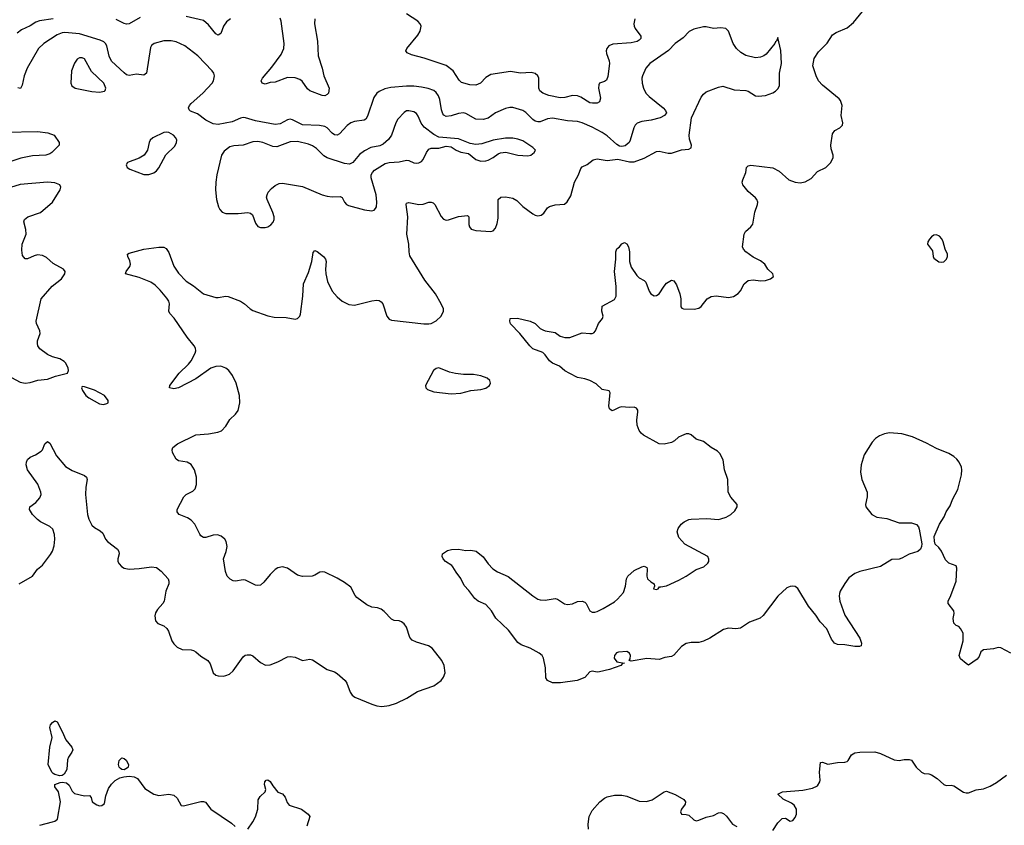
# Model space of a CAD drawing. Header units: inches. Extents: x 501419 to 657765, y 482282 to 547532.
# Tile 28 of 225: x 550586 to 558539, y 502380 to 508882. Entities that reach past the tile are written whole.
import ezdxf

# ---------------------------------------------------------------- set-up
doc = ezdxf.new("R2010")
doc.units = ezdxf.units.IN
doc.header["$MEASUREMENT"] = 0
doc.layers.add('A5550', color=7, linetype='Continuous')

msp = doc.modelspace()

# ---------------------------------------------------------------- linework, layer by layer
at = {"layer": 'A5550', "color": 6}
for points, elevation in [([(558590, 503769), (558510, 503813.2), (558490, 503816), (558450, 503803.7), (558370, 503796), (558350, 503779.3), (558336, 503744), (558319.4, 503720.6), (558250, 503673.3), (558230, 503685.1), (558184.7, 503724.7), (558174.7, 503750), (558207.4, 503870), (558205.3, 503930), (558184.4, 503970), (558170, 503983.5), (558150, 503992.4), (558130, 504012.3), (558125.9, 504050), (558132.7, 504090), (558129.8, 504110), (558085.8, 504170), (558085.2, 504190), (558106.3, 504233.7), (558149, 504350), (558156.4, 504456.4), (558150, 504473.6), (558090, 504495.8), (558062.8, 504522.8), (558030, 504593), (558010, 504622), (557981.3, 504650), (557973.4, 504673.4), (557970.9, 504710), (558014.8, 504810), (558051.6, 504870), (558068.5, 504911.5), (558100.9, 504959.1), (558119, 505010), (558162.1, 505090), (558192.3, 505210), (558196.2, 505250), (558193.3, 505270), (558174.2, 505310), (558154.9, 505334.9), (558130, 505356.8), (558090, 505381.7), (557990, 505422.6), (557910, 505464.8), (557796.2, 505516.2), (557710, 505541.1), (557610, 505546.9), (557570, 505539.4), (557530, 505523.6), (557497.9, 505502.1), (557470, 505472.2), (557407.9, 505370), (557383.3, 505290), (557376.2, 505230), (557388.4, 505170), (557429.6, 505070), (557431.2, 505030), (557417.7, 504970), (557420.7, 504950), (557469.6, 504889.6), (557507.7, 504867.7), (557590, 504856.4), (557690, 504820.9), (557790, 504820.9), (557828, 504808), (557844.4, 504790), (557851.3, 504770), (557873.1, 504653.1), (557870.2, 504630), (557860.8, 504610), (557839.5, 504590), (557770, 504569.2), (557710, 504535.4), (557690, 504528.8), (557630, 504526), (557537.6, 504470), (557371.9, 504428.1), (557330, 504412.1), (557283.3, 504376.7), (557250, 504331.8), (557213.1, 504270), (557206.3, 504250), (557204.2, 504230), (557209.7, 504190), (557250, 504075.2), (557370.9, 503890), (557386, 503850), (557383, 503830), (557370, 503823.1), (557330, 503822.9), (557250, 503838.1), (557190, 503840.7), (557167.3, 503850), (557141.9, 503881.9), (557105, 503965), (557050, 504021.2), (557015.7, 504075.7), (556957.1, 504150), (556870, 504292.4), (556850, 504307.2), (556829.4, 504310.6), (556810, 504308.2), (556783.3, 504296.7), (556709.2, 504230), (556590, 504074.8), (556566.8, 504053.2), (556480.8, 504019.2), (556409, 503971), (556370, 503965.5), (556310, 503970.5), (556270, 503960.2), (556160.1, 503890), (556110, 503865.2), (556070, 503855), (556010, 503855.5), (555970, 503846.5), (555930, 503824.5), (555870, 503754), (555850, 503741.6), (555795.4, 503735.4), (555750, 503719.8), (555650, 503725.6), (555524.4, 503704.4), (555507.8, 503710), (555516.9, 503723.1), (555520.2, 503750), (555510, 503770.8), (555490, 503782.3), (555422.3, 503777.7), (555407.3, 503772.7), (555397.3, 503762.7), (555389.2, 503750), (555388.1, 503730), (555410, 503698.7), (555470.5, 503690), (555454.4, 503685.6), (555441.6, 503670), (555350, 503639.1), (555270, 503618), (555250, 503615.5), (555210, 503623.5), (555190, 503618.8), (555150, 503572.2), (555088.4, 503548.4), (554954, 503530), (554890, 503529.6), (554848.5, 503548.5), (554835.6, 503570), (554832.5, 503650), (554816.8, 503730), (554806.4, 503750), (554782, 503770), (554710, 503810.9), (554635.9, 503835.9), (554610, 503856.3), (554534.6, 503954.6), (554432.2, 504052.2), (554397.7, 504110), (554350, 504161.9), (554289.6, 504190), (554261.7, 504210), (554214.8, 504274.8), (554177, 504317), (554150, 504372), (554110, 504422.9), (554085.6, 504465.6), (554076.5, 504476.5), (554024.2, 504510), (554005.1, 504530), (553998, 504550), (554002, 504570), (554010, 504578), (554042, 504598), (554072.7, 504607.3), (554130, 504607.7), (554190, 504599.3), (554230, 504601.6), (554271.8, 504591.8), (554330, 504547.3), (554370.4, 504490), (554408, 504450), (554445.5, 504425.5), (554530, 504387.6), (554730, 504231.3), (554770, 504205.4), (554790, 504199), (554830, 504197.8), (554910, 504211.9), (554930, 504205.2), (554987.1, 504167.1), (555010, 504162), (555050, 504168.6), (555090, 504186.4), (555130, 504189.1), (555150, 504181.7), (555162.6, 504170), (555191.2, 504111.2), (555210, 504101.8), (555230, 504100.7), (555250, 504106), (555297.4, 504130), (555390, 504183.8), (555415.4, 504204.6), (555462, 504258), (555478.7, 504310), (555486.9, 504370), (555497.6, 504390), (555550, 504435.8), (555610, 504465.5), (555630, 504470.5), (555650, 504461), (555654, 504450), (555650.3, 504390), (555656.5, 504370), (555684.8, 504344.8), (555711, 504330), (555712, 504310), (555704.9, 504290), (555730, 504284.4), (555744, 504290), (555754, 504306), (555764, 504304), (555810, 504314), (555910, 504357.5), (555970, 504390.1), (556050, 504445), (556112.6, 504467.4), (556144.4, 504495.6), (556152.8, 504510), (556152.6, 504527.4), (556143.5, 504550), (555958.9, 504650), (555910, 504702), (555896.3, 504750), (555903.7, 504776.3), (555927.6, 504810), (555954, 504830), (555990, 504848), (556010, 504852.2), (556136.4, 504856.4), (556230, 504849.4), (556250, 504852.6), (556292.8, 504867.2), (556330.4, 504889.6), (556361, 504919), (556380.9, 504950), (556381.5, 504970), (556330, 505029.8), (556309.3, 505070), (556306.3, 505170), (556277.3, 505250), (556267.9, 505330), (556241.8, 505381.8), (556221, 505401), (556170, 505428.3), (556110, 505477.1), (556050, 505496.5), (556010, 505530.8), (555990, 505541.1), (555970, 505540.6), (555930, 505524.9), (555907.2, 505512.8), (555875.6, 505484.4), (555851.5, 505470), (555790, 505455.3), (555750, 505460.3), (555623.4, 505530), (555604.8, 505544.8), (555590, 505565.4), (555574.2, 505610), (555571.2, 505650), (555578.7, 505718.7), (555577.7, 505730), (555566.6, 505746.6), (555550, 505753.9), (555508.5, 505751.5), (555450, 505757.3), (555427.1, 505752.9), (555390, 505732.8), (555370, 505726.6), (555362.4, 505730), (555350, 505742.4), (555345.1, 505765.1), (555356, 505870), (555346, 505886), (555290, 505897.9), (555243.2, 505943.2), (555190.6, 505970), (555150, 505984.9), (555090, 505993.5), (555030, 506025.9), (554989.6, 506049.6), (554944.7, 506084.7), (554890, 506110.6), (554865.3, 506130), (554830, 506177.2), (554810, 506195.4), (554730, 506226.5), (554705.6, 506250), (554626.6, 506350), (554550, 506426.6), (554544.8, 506450), (554547, 506470), (554606.8, 506473.2), (554710, 506449.2), (554750, 506430.2), (554790, 506391), (554810, 506379.8), (554830, 506372.1), (554910, 506358.5), (554950, 506329.4), (554990, 506316.4), (555030, 506317.9), (555130, 506354), (555191.4, 506348.6), (555210, 506349.3), (555223.7, 506356.3), (555236.1, 506370), (555260.7, 506430), (555293.7, 506470), (555298.3, 506490), (555286.6, 506530), (555290, 506570.2), (555390, 506624.2), (555403.8, 506650), (555403.4, 506730), (555388.9, 506850), (555401.1, 506950), (555400.7, 507010), (555410, 507033.1), (555431.6, 507048.4), (555450, 507074), (555470, 507084.7), (555490, 507074.5), (555502.3, 507050), (555511.1, 507010), (555511.5, 506930), (555525.7, 506885.7), (555570, 506816.8), (555590, 506799.4), (555630, 506777.8), (555644.1, 506764.1), (555670, 506690.4), (555684.3, 506670), (555710, 506654.8), (555730, 506655.8), (555750.3, 506669.7), (555790, 506732.6), (555810, 506754.7), (555850, 506779.5), (555870, 506775.5), (555890, 506743), (555918.5, 506670), (555925, 506630), (555925.5, 506565.5), (555933.4, 506553.4), (555948, 506548), (556033.2, 506546.8), (556070, 506555.2), (556091.3, 506568.7), (556139.8, 506630), (556170.6, 506649.4), (556210, 506653.2), (556310, 506640.6), (556350, 506648.4), (556390, 506671.6), (556407.3, 506692.7), (556437.4, 506750), (556470, 506776.8), (556510, 506781.4), (556570, 506775), (556610, 506778.5), (556649.4, 506790), (556674.5, 506810), (556669.5, 506830), (556629.6, 506870), (556605.1, 506910), (556570, 506935.4), (556510, 506965.1), (556451.8, 507010), (556431.6, 507030), (556424.7, 507050), (556437.4, 507150), (556448.1, 507171.9), (556491.6, 507210), (556507.7, 507232.3), (556522.7, 507330), (556545, 507390), (556547.3, 507410), (556540.7, 507430), (556530, 507443.9), (556470, 507494.8), (556427.3, 507550), (556422.6, 507570), (556426, 507590), (556451.8, 507648.2), (556457.6, 507690), (556470, 507703.8), (556492.6, 507707.4), (556670, 507686.2), (556719.7, 507659.7), (556798.7, 507590), (556850.6, 507570.6), (556890, 507566.3), (556930, 507573), (556979.6, 507600.4), (557030, 507655.9), (557095.8, 507690), (557137.3, 507730), (557156.8, 507770), (557156.4, 507790), (557140.2, 507840.2), (557136.5, 507870), (557150, 507960.5), (557170, 507989.1), (557211.1, 508008.9), (557230.8, 508030), (557233.3, 508050), (557221.3, 508110), (557228.7, 508190), (557215.9, 508230), (557204.4, 508244.4), (557070, 508352.6), (557036.6, 508390), (557018.4, 508430), (556993.3, 508510), (557003.9, 508570), (557037.5, 508622.5), (557108.1, 508691.9), (557150, 508759.4), (557180.2, 508779.8), (557270, 508817.7), (557320, 508860), (557490.5, 509070)], 1900), ([(550856.6, 508890), (550745.9, 508874.1), (550716.9, 508863.1), (550670, 508833.1), (550600.8, 508799.2), (550565.7, 508774.3)], 1900), ([(551558.9, 508901.1), (551470, 508847.9), (551450, 508846.9), (551430, 508851.3), (551364.1, 508884.1)], 1900), ([(552290, 508888.7), (552255.5, 508864.5), (552232.7, 508830), (552210, 508770.8), (552190, 508756.1), (552170, 508767), (552110, 508841.8), (552070, 508875.9), (551930, 508907)], 1900), ([(552968.9, 508890), (552966.2, 508850), (552992.5, 508710), (552996, 508590), (553030.1, 508490), (553042, 508430), (553085.8, 508330), (553079, 508290), (553070, 508277.8), (553050, 508268.3), (553030, 508271.1), (552930, 508306.9), (552910, 508324.9), (552866.9, 508386.9), (552850, 508399), (552810, 508413.4), (552750, 508416.1), (552650, 508377.4), (552610, 508375.8), (552570, 508362.6), (552545.3, 508370), (552535.9, 508390), (552546.1, 508410), (552621.3, 508498.7), (552697.7, 508602.3), (552719.7, 508650), (552722.5, 508690), (552697.6, 508870), (552690, 508893.3)], 1900), ([(555555.2, 508890), (555546.5, 508850), (555549.3, 508830), (555558.1, 508810), (555602, 508750), (555602.5, 508730), (555590, 508715.9), (555573.6, 508706.4), (555525.2, 508694.8), (555375.8, 508684.2), (555345, 508670), (555327, 508650), (555322.4, 508630), (555325.1, 508610), (555347.7, 508550), (555349.4, 508530), (555336.6, 508423.4), (555325.2, 508394.8), (555310, 508383.4), (555270, 508370.7), (555262.8, 508357.2), (555260.3, 508330), (555277.5, 508250), (555270, 508220.7), (555250, 508208.6), (555212.6, 508207.4), (555190, 508211.8), (555117, 508257), (555090, 508267.8), (555050, 508269.7), (554990, 508254.3), (554950, 508251.2), (554859.1, 508270), (554810, 508289.2), (554788.1, 508308.1), (554779.9, 508330), (554778.5, 508410), (554771.6, 508430), (554748.5, 508448.5), (554716.5, 508456.5), (554630, 508451.5), (554550, 508463.7), (554390, 508438.8), (554350, 508415.8), (554308.8, 508371.2), (554270, 508353.6), (554222.6, 508357.4), (554155.6, 508375.6), (554135.4, 508395.4), (554088.4, 508468.4), (554031.4, 508511.4), (553851.7, 508571.7), (553750, 508598), (553715.1, 508615.1), (553705.6, 508630), (553712.1, 508650), (553802.2, 508757.8), (553821.7, 508790), (553827.8, 508830), (553821.1, 508850), (553802.3, 508870), (553710, 508929.7)], 1900), ([(550582.3, 504330), (550688.4, 504391.6), (550730, 504447.3), (550770, 504479.5), (550835, 504565), (550850, 504593.1), (550863.9, 504636.1), (550870.2, 504689.8), (550868.3, 504728.3), (550853.1, 504770), (550830, 504791.7), (550753.8, 504830), (550730, 504848.3), (550689.5, 504890), (550666, 504930), (550668.9, 504950), (550715.7, 504984.3), (550750, 505022.4), (550758.9, 505050), (550758, 505070), (550732.6, 505132.6), (550648.9, 505250), (550638.4, 505290), (550639.8, 505310), (550650, 505333), (550670, 505352.4), (550714.5, 505370), (550759.9, 505400.1), (550770, 505410.4), (550790, 505459.3), (550810, 505478.9), (550830, 505465.7), (550883.4, 505363.4), (550957.1, 505277.1), (551010, 505245.2), (551110, 505202.9), (551126.7, 505190), (551130.1, 505170.1), (551119, 505110), (551118.4, 505050), (551133, 504890), (551144, 504850), (551170, 504802.8), (551190, 504784.2), (551237, 504757), (551258, 504738), (551279.8, 504690), (551294.4, 504670), (551375.3, 504610), (551387.3, 504590), (551389.5, 504570), (551378.9, 504530), (551379.5, 504510), (551389.7, 504489.7), (551408.9, 504468.9), (551430, 504455.9), (551470, 504446.4), (551550, 504451.6), (551650, 504465.1), (551690, 504460.9), (551730, 504430.2), (551785.5, 504370), (551790.8, 504350), (551789.4, 504330), (551765.8, 504270), (551752.8, 504190), (551741.4, 504170), (551698.7, 504121.3), (551684.2, 504095.8), (551678.2, 504070), (551684.2, 504030), (551703.1, 504010), (551750, 503989.3), (551774, 503970), (551787.3, 503947.3), (551813.7, 503870), (551830, 503844), (551857.7, 503817.7), (551899.4, 503799.4), (551970, 503795.7), (551990, 503790.7), (552010, 503779.5), (552050, 503744.3), (552106.7, 503710), (552123.6, 503683.6), (552150, 503610.4), (552170, 503591.4), (552190, 503585.6), (552230, 503585), (552252, 503588), (552279.9, 503600.1), (552310, 503626.3), (552390, 503739.4), (552407.7, 503752.3), (552424.2, 503755.8), (552450, 503755.7), (552469.2, 503749.2), (552530, 503693.7), (552572.7, 503672.7), (552610, 503676.4), (552670, 503699.6), (552750, 503739.4), (552770, 503744), (552810, 503738.1), (552870, 503709.3), (552930, 503721.2), (552950, 503714.6), (553070, 503637.2), (553130, 503618.3), (553150, 503606), (553215, 503550), (553227.8, 503527.8), (553254.7, 503454.7), (553271.9, 503431.9), (553294.1, 503414.1), (553430, 503358.9), (553470, 503345.1), (553510, 503338.9), (553570, 503346.9), (553630, 503365.7), (553713.7, 503406.3), (553798.7, 503461.3), (553930, 503506.2), (553990, 503550.2), (554010, 503576), (554023.7, 503610), (554015.5, 503670), (553996.9, 503710), (553916.4, 503810), (553887.7, 503830), (553790, 503858.3), (553755, 503875), (553736.1, 503896.1), (553710, 503978.2), (553690, 504007.5), (553670, 504022.8), (553650, 504029.9), (553610, 504033.3), (553590, 504043.1), (553530, 504107.2), (553506, 504126), (553476, 504136), (553430, 504140.6), (553390, 504160.3), (553310, 504218.8), (553296, 504236), (553261.2, 504301.2), (553210, 504340.6), (553150, 504375.9), (553050, 504424.2), (553030, 504426.9), (553010, 504422), (552970, 504399.1), (552947.8, 504392.2), (552870, 504388.2), (552830, 504400.4), (552750, 504455), (552710, 504466.6), (552670, 504457.7), (552650, 504444.9), (552610, 504405.4), (552558.7, 504341.3), (552530, 504319.4), (552510, 504315.6), (552490, 504318.1), (552410, 504358), (552390, 504362.4), (552330, 504349.9), (552310, 504353.5), (552286.8, 504366.8), (552262.8, 504390), (552248.4, 504428.4), (552231.4, 504530), (552253.1, 504590), (552261.3, 504630), (552254.5, 504670), (552243.4, 504690), (552214.6, 504714.6), (552183.6, 504723.6), (552150, 504722.3), (552090, 504704), (552070, 504704.4), (552050, 504717.6), (552040.9, 504730), (551999.7, 504810), (551970, 504844.3), (551941.8, 504861.8), (551873.3, 504890), (551862.3, 504902.3), (551857, 504910), (551858.8, 504930), (551911.2, 505030), (551930, 505050.8), (551983.9, 505076.1), (552003.2, 505096.8), (552013.5, 505130), (552015, 505190), (551999.2, 505250), (551970, 505291.6), (551939.2, 505310), (551870, 505321.3), (551850, 505334.5), (551820.2, 505390), (551816.5, 505410), (551822, 505430), (551860.6, 505459.4), (552010, 505531.1), (552110, 505539.8), (552187.7, 505552.3), (552216, 505564), (552250, 505600.7), (552283.5, 505656.5), (552330, 505699.5), (552351.7, 505728.3), (552364.8, 505790), (552360.7, 505850), (552333.6, 505950), (552304.8, 506010), (552274.6, 506050), (552251.5, 506070), (552210, 506085.8), (552170, 506082.3), (552130, 506068.7), (552010, 505984.5), (551870, 505910.4), (551830, 505902.5), (551795.1, 505910), (551798.8, 505930), (551875, 506030), (551950, 506101.8), (551971.5, 506128.5), (552003.6, 506190), (552007.9, 506210), (552005.3, 506230), (551995.2, 506250), (551939.8, 506319.8), (551832.4, 506472.4), (551797.6, 506510), (551790.3, 506530), (551794.7, 506590), (551790.2, 506610), (551775.7, 506635.7), (551719.6, 506699.6), (551679.9, 506739.9), (551644.5, 506764.5), (551550, 506800.7), (551441.6, 506830), (551447, 506850), (551476.8, 506890), (551482, 506910), (551476.6, 506936.6), (551458.3, 506970), (551456.2, 506990), (551470, 506998.9), (551589.9, 507030.1), (551710, 507046.9), (551750, 507045.6), (551770, 507034.7), (551790, 507004), (551830, 506892.9), (551870, 506835.8), (551930, 506773.3), (551990, 506734.3), (552070, 506670.6), (552170, 506641), (552190, 506640.1), (552250, 506651), (552270, 506647.5), (552370, 506609.5), (552402, 506590), (552448.2, 506548.2), (552470, 506535.6), (552590, 506492), (552642.1, 506482.1), (552738.7, 506478.7), (552810, 506464.6), (552830, 506470.2), (552849.4, 506490.6), (552854.2, 506505.8), (552873.4, 506650), (552879.4, 506750), (552919.3, 506840.7), (552946.1, 506930), (552956.3, 507003.7), (552970, 507020.6), (552990, 507012.4), (553039.8, 506970), (553056.3, 506950), (553061.6, 506930), (553055.5, 506870), (553057.5, 506830), (553071.7, 506770), (553110.6, 506690), (553150, 506644.3), (553190, 506610.8), (553244.1, 506584.1), (553290, 506578.1), (553430, 506614.5), (553470, 506618.3), (553490, 506614.6), (553505.5, 506605.5), (553518.5, 506590), (553550, 506490.4), (553570, 506464.9), (553590, 506458), (553850, 506427.7), (553890, 506426.4), (553910, 506431.2), (553950, 506451.8), (553990.6, 506489.4), (554010.3, 506529.7), (554009.3, 506550), (553991.4, 506590), (553943.2, 506670), (553859.2, 506779.2), (553737.4, 506977.4), (553730.9, 507010), (553727.9, 507070), (553712.9, 507150), (553722, 507290), (553706.2, 507390), (553710, 507401.8), (553730, 507405.6), (553810, 507390.7), (553845.5, 507394.5), (553890, 507409), (553910, 507410.8), (553924.9, 507404.9), (553937.9, 507390), (553990, 507295.1), (554010, 507271.5), (554030, 507263.4), (554050, 507266.3), (554130, 507294.5), (554201.8, 507301.8), (554213.4, 507290), (554212.5, 507230), (554217.7, 507210), (554231.8, 507191.8), (554270, 507179.8), (554390, 507173.5), (554410, 507178.6), (554430, 507199.7), (554442.5, 507237.5), (554450, 507280.7), (554449.9, 507430), (554471, 507449), (554510, 507453.4), (554570, 507441.2), (554601.7, 507421.7), (554650, 507375.4), (554730, 507315.5), (554750, 507304.2), (554770, 507299.8), (554796.6, 507303.4), (554819.8, 507320.2), (554850, 507362.9), (554865.7, 507374.3), (554910, 507387.9), (554985.6, 507394.4), (555008.6, 507411.4), (555038.3, 507461.7), (555065.8, 507570), (555098.2, 507630), (555118, 507682), (555130, 507695.5), (555170, 507714.2), (555218.4, 507750), (555250, 507758.1), (555330, 507747), (555415.8, 507755.8), (555510, 507736.1), (555550, 507736.1), (555630, 507764.7), (555730, 507819.6), (555750, 507821.7), (555824.2, 507804.2), (555850, 507804.2), (555930, 507831.7), (555990, 507837.1), (556010, 507849.1), (556012.4, 507870), (555997, 507917), (555992.3, 507950), (556012.4, 508090), (556090, 508255.8), (556110, 508282.3), (556130, 508299), (556230, 508338.6), (556265.4, 508345.4), (556356, 508316), (556451.7, 508311.7), (556470, 508305.5), (556530, 508266.9), (556550, 508263.8), (556610, 508269.6), (556668.1, 508291.9), (556690, 508306.5), (556711.9, 508328.1), (556723.4, 508350), (556721.6, 508450), (556737.9, 508530), (556732.9, 508632.9), (556710, 508738), (556699.1, 508710), (556690, 508703.6), (556684.1, 508690), (556615, 508605), (556595.1, 508590), (556570, 508579.7), (556530, 508575.7), (556450, 508592.9), (556410, 508618.6), (556374.7, 508650), (556347.3, 508690), (556310.6, 508790.6), (556290, 508811.1), (556250, 508817.8), (556190, 508811.9), (556130, 508825.8), (556110, 508826), (556030, 508805.6), (555992.8, 508787.2), (555944.2, 508735.8), (555880.2, 508690), (555827.4, 508632.6), (555676.1, 508530), (555643.6, 508490), (555616.3, 508430), (555611.9, 508410), (555612.8, 508370), (555623.9, 508330), (555643.8, 508290), (555670, 508261.4), (555783.3, 508170), (555803.4, 508150), (555809.6, 508130), (555795.1, 508110), (555758.2, 508090), (555687.5, 508072.5), (555610, 508060.2), (555573.9, 508046.1), (555557.5, 508030), (555546.4, 508010), (555517.3, 507910), (555508, 507892), (555476.1, 507863.9), (555450, 507858.2), (555430, 507862.1), (555410, 507874.3), (555330, 507943.9), (555290, 507972.5), (555210, 508016.2), (555130, 508049.4), (555090, 508059.6), (555010, 508066.6), (554890, 508088.1), (554850, 508080.9), (554790, 508058.8), (554770, 508057.4), (554750, 508064.2), (554730, 508077.6), (554674.1, 508134.1), (554650, 508150), (554570, 508173.1), (554545.6, 508174.4), (554510, 508165.3), (554430, 508130.7), (554370, 508087.8), (554330, 508076.1), (554270, 508078.2), (554190, 508126), (554170, 508131.5), (554130, 508126.5), (554070, 508105.3), (554030, 508102.1), (554011, 508111), (554003.4, 508123.4), (553993.7, 508153.7), (553979.1, 508239.1), (553967.7, 508267.7), (553950, 508293.5), (553929.6, 508309.6), (553886.4, 508326.4), (553830, 508339), (553770, 508345.7), (553710, 508346.1), (553584.7, 508335.3), (553535.9, 508324.1), (553490, 508303.1), (553470, 508288.5), (553445.5, 508254.5), (553396, 508104), (553380.8, 508079.2), (553368.3, 508071.7), (553290, 508061.5), (553260.5, 508050), (553230, 508027.5), (553170, 507960.3), (553150, 507949.3), (553130, 507952.8), (553110, 507966.9), (553070, 508009.4), (553050, 508020.8), (553008.5, 508028.5), (552870, 508033.5), (552790, 508074), (552770, 508078.6), (552750, 508075), (552690, 508042.3), (552650, 508035.2), (552490, 508064.7), (552410, 508090.2), (552390, 508092.1), (552370, 508088.2), (552302.6, 508057.4), (552190, 508037), (552150, 508040.8), (552090, 508070.5), (552021.3, 508121.3), (551964.6, 508144.6), (551953.7, 508153.7), (551949.4, 508170), (551957.2, 508190), (551970, 508206.4), (552065.2, 508290), (552141.5, 508370), (552152.1, 508390), (552158.5, 508430), (552153.5, 508450), (552140.6, 508470), (552025.8, 508590), (551919, 508670), (551850, 508702.9), (551808.8, 508711.2), (551750, 508712.6), (551671, 508689), (551650, 508673.2), (551643, 508657), (551609.7, 508450), (551590, 508434.8), (551530, 508443.1), (551470, 508431.9), (551450, 508436.2), (551430, 508452.3), (551327.6, 508547.6), (551308.9, 508588.9), (551290.3, 508670.3), (551279.4, 508690), (551264.3, 508704.3), (551236.8, 508716.8), (551070, 508768), (550950, 508778.5), (550930, 508776.5), (550890, 508758.9), (550780.1, 508690), (550736.8, 508650), (550647.5, 508490), (550622.5, 508430), (550605.4, 508354.6), (550592.5, 508327.5), (550570, 508332.8)], 2000), ([(550470, 507973.4), (550730, 507981.1), (550812, 507970), (550863.9, 507950), (550905.8, 507890), (550903.6, 507870), (550845.5, 507810), (550830, 507799.3), (550797.3, 507790), (550690, 507784.5), (550596.3, 507763.7), (550386, 507694)], 2000), ([(550450, 506032.3), (550590, 505957.5), (550630, 505949), (550670, 505954.3), (550732.5, 505972.5), (550810, 505981), (550874.3, 506005.7), (550973.3, 506030), (550979.8, 506050), (550976.8, 506070), (550958.4, 506110), (550944.6, 506124.6), (550910, 506145.4), (550850, 506161.6), (550810, 506180.3), (550750, 506226.9), (550733.9, 506250), (550728.9, 506270), (550730.3, 506290), (550750.3, 506350), (550747.7, 506370), (550721.6, 506430), (550719.7, 506450), (550759.9, 506630), (550849.5, 506730.5), (550924.7, 506790), (550950.9, 506830), (550953.5, 506850), (550941.1, 506870), (550855.7, 506915.7), (550802, 506962), (550770, 506980), (550730, 506983.4), (550703.2, 506976.8), (550650, 506951.8), (550630, 506952.3), (550610, 506978), (550603.5, 507023.5), (550607.3, 507070), (550637.1, 507150), (550636.2, 507190), (550620.7, 507250), (550625.8, 507270), (550650.6, 507290), (550754.6, 507325.4), (550850, 507408.8), (550911.6, 507510), (550917.2, 507530), (550910.7, 507550), (550870, 507565.2), (550810, 507570.5), (550590, 507553.5), (550511.6, 507528.4)], 2100), ([(556670, 502338.3), (556710, 502401.1), (556745.2, 502434.8), (556770, 502438.7), (556810, 502414.9), (556830, 502419.1), (556850, 502442.4), (556860.4, 502470), (556859.5, 502510), (556842, 502542), (556818.5, 502558.5), (556753.2, 502590), (556709.5, 502630.5), (556748, 502650), (556910, 502664), (556990, 502680.7), (557030, 502698.9), (557047.9, 502730), (557050, 502744.7), (557044.7, 502810), (557053, 502887), (557069.7, 502890.3), (557112.5, 502872.5), (557190, 502887.2), (557250, 502888.7), (557270, 502895), (557277.8, 502902.2), (557303.1, 502950), (557330, 502964.5), (557371.4, 502971.4), (557493.1, 502973.1), (557538.7, 502958.7), (557650, 502907.6), (557690, 502904.2), (557730, 502910.4), (557770, 502910.5), (557790, 502904.9), (557825.4, 502850), (557870, 502808.9), (557890, 502799.5), (557930, 502796.1), (557950, 502788), (557996.9, 502756.9), (558050, 502710.9), (558070, 502700.5), (558110, 502703.6), (558130, 502699.9), (558210, 502647.7), (558230, 502641.3), (558250, 502641.7), (558310, 502666), (558370, 502675.8), (558423.2, 502696.8), (558474.9, 502725.1), (558555.3, 502784.7)], 1900), ([(550750, 502380.2), (550850, 502407), (550870, 502414.4), (550890.2, 502429.8), (550914.4, 502570), (550900.3, 502650), (550868.8, 502690), (550870, 502710.8), (550913.1, 502726.9), (550930, 502729.1), (550962.9, 502722.9), (550984.7, 502704.7), (551010, 502655.2), (551030, 502636.4), (551110, 502618.6), (551150, 502620.7), (551164.1, 502604.1), (551172.7, 502570), (551210, 502544.9), (551230, 502538.3), (551250, 502539), (551270, 502557), (551282.6, 502617.4), (551302.8, 502677.2), (551326.5, 502713.5), (551358.3, 502741.7), (551395.4, 502764.6), (551427.2, 502772.8), (551470, 502775.9), (551510.8, 502770.8), (551537.3, 502757.3), (551597.6, 502677.6), (551670, 502632), (551710, 502621.3), (551790, 502630.3), (551830, 502624.4), (551859.1, 502599.1), (551890, 502540.5), (551910, 502537.6), (552050, 502571.7), (552070, 502572), (552085.7, 502565.7), (552130.4, 502510), (552297.5, 502397.5), (552327.6, 502370)], 1900), ([(552430, 502350.3), (552470, 502409), (552490.8, 502449.2), (552508.7, 502510), (552513.3, 502586.7), (552528, 502612), (552569.6, 502650), (552573.3, 502670), (552563.1, 502710), (552564.8, 502730), (552576.2, 502743.8), (552590, 502747.7), (552610, 502733.6), (552630, 502698), (552670, 502647.7), (552710, 502633.7), (552730, 502608.2), (552745.5, 502565.5), (552762.9, 502542.9), (552861.6, 502510), (552915.5, 502470), (552928.5, 502450), (552905.6, 502374.4)], 1900), ([(555179.5, 502350), (555176.4, 502390), (555185.2, 502450), (555210, 502500.1), (555272.8, 502570), (555310, 502599.1), (555330, 502608.9), (555390, 502622.2), (555450, 502623.3), (555490, 502616.2), (555590, 502576), (555648.4, 502571.6), (555694.8, 502585.2), (555790, 502650.2), (555810, 502655.8), (555879.3, 502630), (555950, 502588.5), (555964.6, 502570), (555960.2, 502550), (555930.3, 502510), (555924.4, 502490), (555930, 502471.3), (555970, 502468.7), (555990, 502462.7), (556030, 502424.2), (556050, 502417.5), (556070, 502421.3), (556130, 502447.2), (556190, 502460.2), (556230, 502480.2), (556250, 502484.9), (556270, 502475), (556294.3, 502454.3), (556342.7, 502390), (556379.2, 502370)], 1900)]:
    msp.add_lwpolyline(points, dxfattribs=dict(at, elevation=elevation))
for points, elevation in [([(551090, 508575), (551070, 508574.7), (551050, 508564.5), (551028.5, 508531.5), (551005.4, 508470), (550998, 508370), (551007.2, 508347.2), (551033.4, 508330), (551170, 508303), (551230, 508297.5), (551270, 508304.7), (551276.4, 508310), (551280.9, 508330), (551264.9, 508370), (551164.9, 508464.9), (551110, 508565.9)], 2100), ([(553730, 508147.8), (553710, 508145.6), (553690, 508134.2), (553641.4, 508078.6), (553624.8, 508050), (553589.5, 507950), (553565.8, 507914.2), (553521.1, 507878.9), (553495.4, 507864.6), (553422.6, 507850), (553370, 507824.2), (553330, 507794.8), (553275.4, 507730), (553250, 507717.3), (553210, 507720.9), (553070, 507767), (553043.6, 507783.6), (552983.3, 507843.3), (552950, 507865), (552917.4, 507877.4), (552830, 507899.1), (552770, 507897.5), (552662.6, 507857.4), (552630, 507859.5), (552550, 507890.9), (552510, 507899.3), (552470, 507895.9), (552390, 507870.2), (552315.6, 507864.4), (552283.6, 507856.4), (552237.9, 507822.1), (552215.7, 507790), (552178.7, 507630), (552169.7, 507570.3), (552167, 507510), (552176, 507430), (552191.6, 507371.6), (552203.8, 507350), (552222.7, 507330), (552250, 507319.4), (552350, 507317.9), (552430, 507325.6), (552450, 507321.9), (552467, 507307), (552490, 507241.3), (552510, 507214.3), (552530, 507205), (552570, 507205.1), (552590, 507211), (552613.4, 507226.6), (552632.4, 507247.6), (552640.7, 507270), (552640.4, 507290), (552630, 507325.3), (552583.6, 507430), (552580.6, 507450), (552583.9, 507470), (552593.7, 507490), (552620.2, 507519.8), (552650, 507544.7), (552680.7, 507559.3), (552710, 507562.5), (552870, 507537), (553028, 507468), (553070, 507457.8), (553110, 507453.3), (553174.3, 507454.3), (553190, 507446.2), (553210, 507408.6), (553226.6, 507390), (553241.8, 507381.8), (553370, 507346.9), (553430, 507340.7), (553450, 507346.3), (553460.7, 507359.3), (553467, 507373), (553471.3, 507408.7), (553464.3, 507470), (553424.9, 507604.9), (553426, 507630), (553436.5, 507650), (553452.7, 507667.3), (553538.7, 507721.3), (553570, 507729), (553650, 507734.8), (553710, 507749.3), (553730, 507745.8), (553770, 507727), (553790, 507724.5), (553810, 507728.3), (553830, 507738.7), (553845.3, 507754.7), (553871, 507810), (553890, 507836.4), (553910, 507844.3), (553970, 507844.6), (554030, 507861.9), (554070, 507854.9), (554110, 507830.1), (554150, 507814.4), (554210, 507801.2), (554270, 507753.7), (554310, 507740.6), (554350, 507742.4), (554370, 507747.9), (554410, 507769.3), (554450, 507800.7), (554470, 507808.7), (554512, 507812), (554610, 507787.7), (554690, 507783.1), (554713.5, 507790), (554741.8, 507810), (554751.8, 507830), (554729.9, 507850), (554650, 507904.5), (554610, 507919.1), (554570, 507926.8), (554510, 507925.8), (554410.4, 507910), (554319.3, 507880.7), (554270, 507875.5), (554224.1, 507884.1), (554130, 507921.1), (553970, 507935.4), (553930, 507955.1), (553853.9, 508013.9), (553828.3, 508048.3), (553805, 508105), (553790, 508126.3), (553770, 508139)], 2100), ([(551770, 507975.2), (551750, 507971.7), (551662.3, 507930), (551640.5, 507910), (551631.9, 507890), (551618.9, 507830), (551590.1, 507789.9), (551550, 507764), (551458, 507730), (551445.5, 507710), (551453.4, 507690), (551475.9, 507675.9), (551590, 507632.9), (551630, 507632.7), (551670, 507647.1), (551690, 507662.8), (551710, 507687.8), (551767.3, 507792.7), (551837.9, 507862.1), (551853.5, 507890), (551853.9, 507910), (551846.2, 507930), (551828.4, 507950), (551790, 507972.1)], 2100), ([(557990, 507145.8), (557970, 507144.1), (557950.3, 507130), (557934.7, 507110), (557921.8, 507090), (557918.6, 507070), (557957.5, 507017.5), (557963.7, 506970), (557970, 506956.5), (558010, 506928.4), (558030, 506924.9), (558050, 506928.9), (558072.8, 506950), (558080.5, 506970), (558078.9, 506990), (558061.3, 507030), (558044.2, 507090), (558033.4, 507113.4), (558015.3, 507135.3)], 1900), ([(553970, 506072.4), (553950, 506068.2), (553929.3, 506050.7), (553864.2, 505930), (553866.4, 505910), (553878.7, 505898.7), (553930, 505879.7), (554070, 505861.4), (554150, 505869.3), (554230, 505890.2), (554310, 505898.9), (554350, 505908.4), (554379.7, 505930), (554388.4, 505950), (554383.1, 505970), (554361.3, 505990), (554310, 506007.4), (554250, 506017.4), (554170, 506018.3), (554106.5, 506026.5), (554058.1, 506038.1)], 2000), ([(551090, 505922), (551085.5, 505910), (551093, 505890), (551120.3, 505850), (551143.7, 505830), (551230, 505782), (551262.2, 505777.8), (551290, 505783.6), (551300.7, 505790), (551301.7, 505810), (551270, 505850.5), (551190, 505892.7), (551110, 505919.5)], 2100), ([(550910, 502778.7), (550869.9, 502789.9), (550857.6, 502797.6), (550846, 502810), (550815.2, 502870), (550829.8, 503010.2), (550847.4, 503090), (550829.7, 503170), (550836.2, 503190), (550850, 503210.5), (550870, 503224), (550890, 503216), (550930, 503138), (550958.5, 503070), (551007.3, 503010), (551014.8, 502990), (551007.2, 502970), (550979.2, 502930), (550972.2, 502910), (550966.6, 502830), (550946.1, 502793.9), (550930, 502782.7)], 1900), ([(551430, 502827.9), (551410, 502830.8), (551399.5, 502839.5), (551390.8, 502850), (551384.5, 502870), (551390, 502904), (551410, 502923.7), (551430, 502919.5), (551445.7, 502905.7), (551464.2, 502870), (551462.4, 502850), (551457, 502843)], 1900)]:
    msp.add_lwpolyline(points, close=True, dxfattribs=dict(at, elevation=elevation))

doc.saveas('drawing.dxf')
